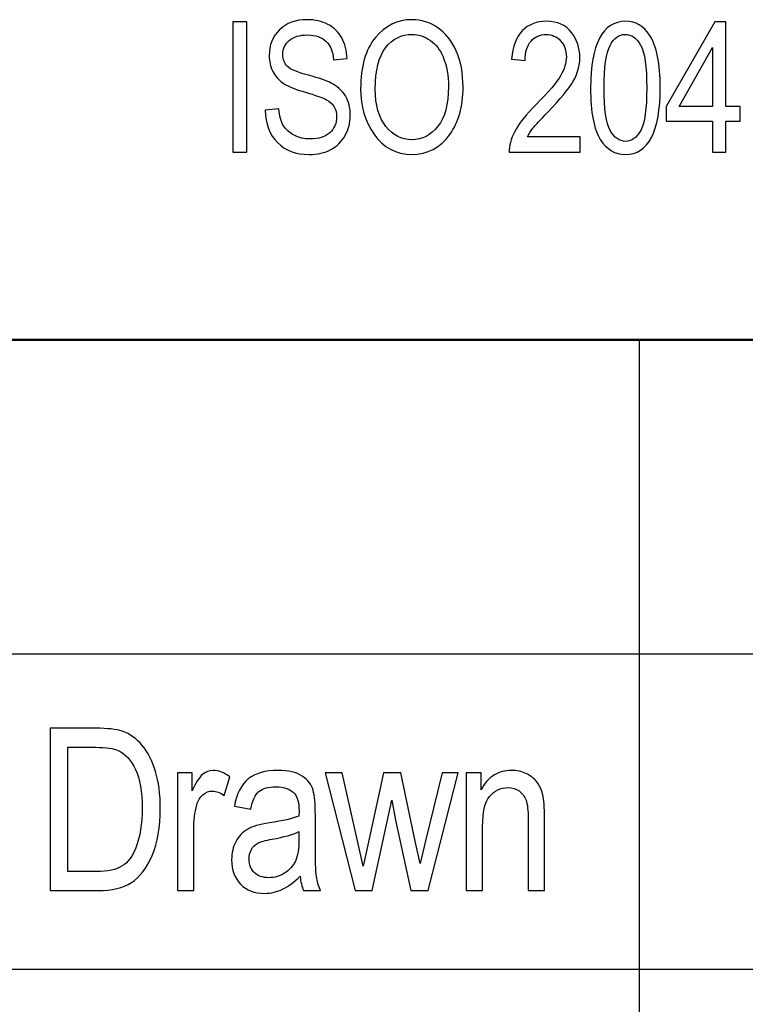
# Model space of a CAD drawing. Header units: centimetres. Extents: x -94 to 21, y -30 to 196.
# Tile 47 of 143: x 8 to 9.15, y -26.74 to -25.17. Entities that reach past the tile are written whole.
import ezdxf

# ---------------------------------------------------------------- set-up
doc = ezdxf.new("R2010")
doc.units = ezdxf.units.CM
doc.header["$MEASUREMENT"] = 0
doc.layers.add('Ebene 1', color=7, linetype='Continuous')

msp = doc.modelspace()

# ---------------------------------------------------------------- linework, layer by layer
at = {"layer": 'Ebene 1'}
for points, knots in [([(8.3363, -25.38547), (8.3363, -25.38547), (8.3363, -25.17802), (8.3363, -25.17802), (8.3363, -25.17802), (8.35891, -25.17802), (8.35891, -25.17802), (8.35891, -25.17802), (8.35891, -25.38547), (8.35891, -25.38547), (8.35891, -25.38547), (8.3363, -25.38547), (8.3363, -25.38547)], [0, 0, 0, 0, 0.25, 0.25, 0.25, 0.5, 0.5, 0.5, 0.75, 0.75, 0.75, 1, 1, 1, 1]), ([(8.38791, -25.31854), (8.38791, -25.31854), (8.40935, -25.31651), (8.40935, -25.31651), (8.41046, -25.32791), (8.41302, -25.3368), (8.41703, -25.34317), (8.42104, -25.34954), (8.42673, -25.35466), (8.43417, -25.35853), (8.44161, -25.36239), (8.45001, -25.36432), (8.45929, -25.36432), (8.47267, -25.36432), (8.48305, -25.36104), (8.49044, -25.35452), (8.49782, -25.34795), (8.50149, -25.33945), (8.50149, -25.32902), (8.50149, -25.32289), (8.50014, -25.31758), (8.49744, -25.31299), (8.49478, -25.30845), (8.49073, -25.30468), (8.48527, -25.30179), (8.47986, -25.29884), (8.46813, -25.29474), (8.45011, -25.28947), (8.43407, -25.28474), (8.42268, -25.27996), (8.41587, -25.27518), (8.40906, -25.27035), (8.40375, -25.26422), (8.39998, -25.25683), (8.39617, -25.24944), (8.39428, -25.24104), (8.39428, -25.23172), (8.39428, -25.21492), (8.39969, -25.2012), (8.41056, -25.19053), (8.42137, -25.17986), (8.43601, -25.17455), (8.45435, -25.17455), (8.46702, -25.17455), (8.47807, -25.17706), (8.48754, -25.18203), (8.497, -25.18705), (8.50434, -25.19425), (8.50961, -25.20357), (8.51482, -25.21289), (8.51762, -25.2239), (8.51801, -25.23655), (8.51801, -25.23655), (8.49657, -25.23858), (8.49657, -25.23858), (8.49546, -25.2251), (8.4914, -25.21511), (8.48445, -25.20864), (8.47754, -25.20212), (8.46779, -25.19888), (8.45522, -25.19888), (8.44248, -25.19888), (8.43277, -25.20173), (8.42606, -25.20743), (8.41935, -25.21313), (8.41601, -25.22047), (8.41601, -25.2295), (8.41601, -25.2379), (8.41848, -25.24442), (8.4234, -25.24901), (8.42828, -25.25364), (8.43934, -25.25828), (8.45653, -25.26296), (8.47334, -25.2675), (8.48512, -25.27151), (8.49193, -25.27484), (8.50232, -25.2801), (8.51014, -25.28701), (8.51535, -25.29565), (8.52062, -25.3043), (8.52322, -25.31458), (8.52322, -25.32656), (8.52322, -25.33844), (8.52042, -25.34925), (8.51487, -25.35901), (8.50932, -25.36881), (8.50174, -25.3762), (8.49217, -25.38132), (8.48261, -25.38639), (8.47112, -25.38895), (8.45759, -25.38895), (8.43658, -25.38895), (8.41983, -25.38262), (8.40737, -25.36997), (8.39486, -25.35732), (8.38839, -25.34018), (8.38791, -25.31854)], [0, 0, 0, 0, 0.03125, 0.03125, 0.03125, 0.0625, 0.0625, 0.0625, 0.09375, 0.09375, 0.09375, 0.125, 0.125, 0.125, 0.15625, 0.15625, 0.15625, 0.1875, 0.1875, 0.1875, 0.21875, 0.21875, 0.21875, 0.25, 0.25, 0.25, 0.28125, 0.28125, 0.28125, 0.3125, 0.3125, 0.3125, 0.34375, 0.34375, 0.34375, 0.375, 0.375, 0.375, 0.40625, 0.40625, 0.40625, 0.4375, 0.4375, 0.4375, 0.46875, 0.46875, 0.46875, 0.5, 0.5, 0.5, 0.53125, 0.53125, 0.53125, 0.5625, 0.5625, 0.5625, 0.59375, 0.59375, 0.59375, 0.625, 0.625, 0.625, 0.65625, 0.65625, 0.65625, 0.6875, 0.6875, 0.6875, 0.71875, 0.71875, 0.71875, 0.75, 0.75, 0.75, 0.78125, 0.78125, 0.78125, 0.8125, 0.8125, 0.8125, 0.84375, 0.84375, 0.84375, 0.875, 0.875, 0.875, 0.90625, 0.90625, 0.90625, 0.9375, 0.9375, 0.9375, 0.96875, 0.96875, 0.96875, 1, 1, 1, 1]), ([(8.53963, -25.2845), (8.53963, -25.24915), (8.5474, -25.22201), (8.563, -25.20304), (8.57856, -25.18406), (8.59797, -25.17455), (8.6212, -25.17455), (8.63622, -25.17455), (8.64988, -25.1788), (8.66224, -25.18725), (8.6746, -25.19575), (8.68441, -25.20806), (8.69165, -25.22424), (8.69886, -25.24036), (8.70248, -25.25963), (8.70248, -25.28194), (8.70248, -25.31265), (8.69548, -25.33766), (8.68151, -25.35698), (8.66611, -25.37828), (8.64597, -25.38895), (8.62105, -25.38895), (8.59594, -25.38895), (8.57576, -25.37803), (8.56044, -25.35616), (8.54658, -25.33636), (8.53963, -25.31251), (8.53963, -25.2845)], [0, 0, 0, 0, 0.1111111, 0.1111111, 0.1111111, 0.2222222, 0.2222222, 0.2222222, 0.3333333, 0.3333333, 0.3333333, 0.4444444, 0.4444444, 0.4444444, 0.5555556, 0.5555556, 0.5555556, 0.6666667, 0.6666667, 0.6666667, 0.7777778, 0.7777778, 0.7777778, 0.8888889, 0.8888889, 0.8888889, 1, 1, 1, 1]), ([(8.8884, -25.36113), (8.8884, -25.36113), (8.8884, -25.38547), (8.8884, -25.38547), (8.8884, -25.38547), (8.77568, -25.38547), (8.77568, -25.38547), (8.77539, -25.37557), (8.77839, -25.36446), (8.78467, -25.3522), (8.79094, -25.33998), (8.80248, -25.3255), (8.8192, -25.30879), (8.83876, -25.28933), (8.85155, -25.27426), (8.85759, -25.26364), (8.86363, -25.25297), (8.86667, -25.24307), (8.86667, -25.23389), (8.86667, -25.22332), (8.86358, -25.21467), (8.8574, -25.20801), (8.85122, -25.20135), (8.84359, -25.19801), (8.83451, -25.19801), (8.82475, -25.19801), (8.81679, -25.20159), (8.81056, -25.20878), (8.80432, -25.21598), (8.80118, -25.22631), (8.80118, -25.23974), (8.80118, -25.23974), (8.77974, -25.23713), (8.77974, -25.23713), (8.78124, -25.21723), (8.78689, -25.20226), (8.79669, -25.19222), (8.80644, -25.18218), (8.8193, -25.17715), (8.83528, -25.17715), (8.85267, -25.17715), (8.8658, -25.183), (8.87473, -25.19468), (8.88367, -25.20642), (8.88811, -25.2197), (8.88811, -25.23462), (8.88811, -25.2478), (8.88463, -25.26045), (8.87763, -25.27257), (8.87063, -25.28474), (8.8573, -25.30092), (8.83774, -25.32115), (8.82524, -25.3339), (8.81717, -25.34259), (8.81355, -25.34723), (8.80987, -25.35186), (8.80693, -25.3565), (8.80466, -25.36113), (8.80466, -25.36113), (8.8884, -25.36113), (8.8884, -25.36113)], [0, 0, 0, 0, 0.05, 0.05, 0.05, 0.1, 0.1, 0.1, 0.15, 0.15, 0.15, 0.2, 0.2, 0.2, 0.25, 0.25, 0.25, 0.3, 0.3, 0.3, 0.35, 0.35, 0.35, 0.4, 0.4, 0.4, 0.45, 0.45, 0.45, 0.5, 0.5, 0.5, 0.55, 0.55, 0.55, 0.6, 0.6, 0.6, 0.65, 0.65, 0.65, 0.7, 0.7, 0.7, 0.75, 0.75, 0.75, 0.8, 0.8, 0.8, 0.85, 0.85, 0.85, 0.9, 0.9, 0.9, 0.95, 0.95, 0.95, 1, 1, 1, 1]), ([(8.90526, -25.2831), (8.90526, -25.24833), (8.90995, -25.22197), (8.91931, -25.20405), (8.92869, -25.18614), (8.9425, -25.17715), (8.96075, -25.17715), (8.97693, -25.17715), (8.98968, -25.1844), (8.999, -25.19893), (9.0103, -25.21651), (9.01595, -25.24456), (9.01595, -25.2831), (9.01595, -25.31772), (9.01131, -25.34404), (9.00199, -25.362), (8.99267, -25.37997), (8.97881, -25.38895), (8.96046, -25.38895), (8.94429, -25.38895), (8.93106, -25.38103), (8.92071, -25.36519), (8.91043, -25.34935), (8.90526, -25.32197), (8.90526, -25.2831)], [0, 0, 0, 0, 0.125, 0.125, 0.125, 0.25, 0.25, 0.25, 0.375, 0.375, 0.375, 0.5, 0.5, 0.5, 0.625, 0.625, 0.625, 0.75, 0.75, 0.75, 0.875, 0.875, 0.875, 1, 1, 1, 1]), ([(9.09917, -25.38547), (9.09917, -25.38547), (9.09917, -25.33593), (9.09917, -25.33593), (9.09917, -25.33593), (9.02557, -25.33593), (9.02557, -25.33593), (9.02557, -25.33593), (9.02557, -25.31246), (9.02557, -25.31246), (9.02557, -25.31246), (9.1026, -25.17802), (9.1026, -25.17802), (9.1026, -25.17802), (9.12003, -25.17802), (9.12003, -25.17802), (9.12003, -25.17802), (9.12003, -25.31246), (9.12003, -25.31246), (9.12003, -25.31246), (9.14321, -25.31246), (9.14321, -25.31246), (9.14321, -25.31246), (9.14321, -25.33593), (9.14321, -25.33593), (9.14321, -25.33593), (9.12003, -25.33593), (9.12003, -25.33593), (9.12003, -25.33593), (9.12003, -25.38547), (9.12003, -25.38547), (9.12003, -25.38547), (9.09917, -25.38547), (9.09917, -25.38547)], [0, 0, 0, 0, 0.0909091, 0.0909091, 0.0909091, 0.1818182, 0.1818182, 0.1818182, 0.2727273, 0.2727273, 0.2727273, 0.3636364, 0.3636364, 0.3636364, 0.4545455, 0.4545455, 0.4545455, 0.5454545, 0.5454545, 0.5454545, 0.6363636, 0.6363636, 0.6363636, 0.7272727, 0.7272727, 0.7272727, 0.8181818, 0.8181818, 0.8181818, 0.9090909, 0.9090909, 0.9090909, 1, 1, 1, 1]), ([(8.56281, -25.28484), (8.56281, -25.31043), (8.56846, -25.33023), (8.57977, -25.34433), (8.59102, -25.35843), (8.60478, -25.36548), (8.62091, -25.36548), (8.63742, -25.36548), (8.65128, -25.35838), (8.66248, -25.34414), (8.67369, -25.32989), (8.67929, -25.30893), (8.67929, -25.28131), (8.67929, -25.26349), (8.67639, -25.24756), (8.67064, -25.23351), (8.6662, -25.22279), (8.65954, -25.21414), (8.65061, -25.20772), (8.64167, -25.20125), (8.63192, -25.19801), (8.62134, -25.19801), (8.60435, -25.19801), (8.59034, -25.20506), (8.57933, -25.21921), (8.56831, -25.23336), (8.56281, -25.25524), (8.56281, -25.28484)], [0, 0, 0, 0, 0.1111111, 0.1111111, 0.1111111, 0.2222222, 0.2222222, 0.2222222, 0.3333333, 0.3333333, 0.3333333, 0.4444444, 0.4444444, 0.4444444, 0.5555556, 0.5555556, 0.5555556, 0.6666667, 0.6666667, 0.6666667, 0.7777778, 0.7777778, 0.7777778, 0.8888889, 0.8888889, 0.8888889, 1, 1, 1, 1]), ([(8.9267, -25.28305), (8.9267, -25.31676), (8.92995, -25.3394), (8.93637, -25.35085), (8.94279, -25.36234), (8.95105, -25.36809), (8.96109, -25.36809), (8.97061, -25.36809), (8.97852, -25.36229), (8.98495, -25.35065), (8.99132, -25.33902), (8.99451, -25.31651), (8.99451, -25.28305), (8.99451, -25.2492), (8.99127, -25.2266), (8.98485, -25.21516), (8.97843, -25.20371), (8.97007, -25.19801), (8.95984, -25.19801), (8.95042, -25.19801), (8.94255, -25.20381), (8.93622, -25.21545), (8.9299, -25.22708), (8.9267, -25.24959), (8.9267, -25.28305)], [0, 0, 0, 0, 0.125, 0.125, 0.125, 0.25, 0.25, 0.25, 0.375, 0.375, 0.375, 0.5, 0.5, 0.5, 0.625, 0.625, 0.625, 0.75, 0.75, 0.75, 0.875, 0.875, 0.875, 1, 1, 1, 1]), ([(9.09917, -25.31246), (9.09917, -25.31246), (9.09917, -25.21892), (9.09917, -25.21892), (9.09917, -25.21892), (9.04624, -25.31246), (9.04624, -25.31246), (9.04624, -25.31246), (9.09917, -25.31246), (9.09917, -25.31246)], [0, 0, 0, 0, 0.3333333, 0.3333333, 0.3333333, 0.6666667, 0.6666667, 0.6666667, 1, 1, 1, 1]), ([(8.04612, -26.56019), (8.04612, -26.56019), (8.04612, -26.30188), (8.04612, -26.30188), (8.04612, -26.30188), (8.11918, -26.30188), (8.11918, -26.30188), (8.13722, -26.30188), (8.15099, -26.30344), (8.16037, -26.30663), (8.1727, -26.31072), (8.18334, -26.31829), (8.19242, -26.32918), (8.20144, -26.34012), (8.20847, -26.35389), (8.21353, -26.37049), (8.21858, -26.38714), (8.2211, -26.40686), (8.2211, -26.42965), (8.2211, -26.45887), (8.21683, -26.48371), (8.20823, -26.50409), (8.1997, -26.52447), (8.18869, -26.5389), (8.17522, -26.54744), (8.16181, -26.55592), (8.14426, -26.56019), (8.12255, -26.56019), (8.12255, -26.56019), (8.04612, -26.56019), (8.04612, -26.56019)], [0, 0, 0, 0, 0.1, 0.1, 0.1, 0.2, 0.2, 0.2, 0.3, 0.3, 0.3, 0.4, 0.4, 0.4, 0.5, 0.5, 0.5, 0.6, 0.6, 0.6, 0.7, 0.7, 0.7, 0.8, 0.8, 0.8, 0.9, 0.9, 0.9, 1, 1, 1, 1]), ([(8.07427, -26.52989), (8.07427, -26.52989), (8.1193, -26.52989), (8.1193, -26.52989), (8.13746, -26.52989), (8.15123, -26.52694), (8.16061, -26.52099), (8.16999, -26.51503), (8.17721, -26.50547), (8.1822, -26.49231), (8.18887, -26.47475), (8.19224, -26.45376), (8.19224, -26.42929), (8.19224, -26.40301), (8.18869, -26.38239), (8.1816, -26.36742), (8.1745, -26.35239), (8.16542, -26.34235), (8.15424, -26.33729), (8.14678, -26.33387), (8.13488, -26.33218), (8.11858, -26.33218), (8.11858, -26.33218), (8.07427, -26.33218), (8.07427, -26.33218), (8.07427, -26.33218), (8.07427, -26.52989), (8.07427, -26.52989)], [0, 0, 0, 0, 0.1111111, 0.1111111, 0.1111111, 0.2222222, 0.2222222, 0.2222222, 0.3333333, 0.3333333, 0.3333333, 0.4444444, 0.4444444, 0.4444444, 0.5555556, 0.5555556, 0.5555556, 0.6666667, 0.6666667, 0.6666667, 0.7777778, 0.7777778, 0.7777778, 0.8888889, 0.8888889, 0.8888889, 1, 1, 1, 1]), ([(8.24821, -26.56019), (8.24821, -26.56019), (8.24821, -26.37295), (8.24821, -26.37295), (8.24821, -26.37295), (8.27166, -26.37295), (8.27166, -26.37295), (8.27166, -26.37295), (8.27166, -26.40163), (8.27166, -26.40163), (8.27768, -26.38846), (8.28316, -26.37974), (8.28815, -26.37542), (8.29314, -26.37115), (8.29873, -26.36898), (8.30498, -26.36898), (8.31364, -26.36898), (8.32254, -26.37235), (8.33156, -26.37908), (8.33156, -26.37908), (8.3229, -26.40867), (8.3229, -26.40867), (8.31641, -26.4041), (8.31015, -26.40181), (8.30402, -26.40181), (8.29849, -26.40181), (8.29344, -26.40374), (8.28887, -26.40764), (8.28424, -26.41149), (8.28099, -26.4169), (8.27913, -26.42382), (8.27581, -26.4359), (8.27419, -26.44871), (8.27419, -26.46236), (8.27419, -26.46236), (8.27419, -26.56019), (8.27419, -26.56019), (8.27419, -26.56019), (8.24821, -26.56019), (8.24821, -26.56019)], [0, 0, 0, 0, 0.0769231, 0.0769231, 0.0769231, 0.1538462, 0.1538462, 0.1538462, 0.2307692, 0.2307692, 0.2307692, 0.3076923, 0.3076923, 0.3076923, 0.3846154, 0.3846154, 0.3846154, 0.4615385, 0.4615385, 0.4615385, 0.5384615, 0.5384615, 0.5384615, 0.6153846, 0.6153846, 0.6153846, 0.6923077, 0.6923077, 0.6923077, 0.7692308, 0.7692308, 0.7692308, 0.8461538, 0.8461538, 0.8461538, 0.9230769, 0.9230769, 0.9230769, 1, 1, 1, 1]), ([(8.44343, -26.53716), (8.43472, -26.54624), (8.4257, -26.55303), (8.41632, -26.5576), (8.40688, -26.56223), (8.39714, -26.56452), (8.38703, -26.56452), (8.37104, -26.56452), (8.35829, -26.55971), (8.34879, -26.55003), (8.33923, -26.54041), (8.33448, -26.52742), (8.33448, -26.51107), (8.33448, -26.50024), (8.33671, -26.49068), (8.34122, -26.48232), (8.34567, -26.47397), (8.3518, -26.46741), (8.35956, -26.46272), (8.36731, -26.45803), (8.3791, -26.45454), (8.39485, -26.45232), (8.41602, -26.44931), (8.43159, -26.44571), (8.44145, -26.4415), (8.44145, -26.4415), (8.44163, -26.43338), (8.44163, -26.43338), (8.44163, -26.42051), (8.43935, -26.41149), (8.43478, -26.40626), (8.42834, -26.39875), (8.41842, -26.39496), (8.40507, -26.39496), (8.39299, -26.39496), (8.38397, -26.39748), (8.37795, -26.40247), (8.372, -26.40746), (8.36761, -26.4169), (8.36479, -26.43067), (8.36479, -26.43067), (8.33881, -26.42598), (8.33881, -26.42598), (8.34248, -26.40608), (8.34981, -26.39165), (8.36094, -26.38257), (8.37206, -26.37349), (8.388, -26.36898), (8.40868, -26.36898), (8.42479, -26.36898), (8.43742, -26.37199), (8.44662, -26.37806), (8.45576, -26.38407), (8.46159, -26.39159), (8.464, -26.40049), (8.4664, -26.40945), (8.46761, -26.42244), (8.46761, -26.43957), (8.46761, -26.43957), (8.46761, -26.48184), (8.46761, -26.48184), (8.46761, -26.51143), (8.46815, -26.53007), (8.46929, -26.53776), (8.47037, -26.5454), (8.4726, -26.55291), (8.4759, -26.56019), (8.4759, -26.56019), (8.44885, -26.56019), (8.44885, -26.56019), (8.44608, -26.55376), (8.44428, -26.54606), (8.44343, -26.53716)], [0, 0, 0, 0, 0.0416667, 0.0416667, 0.0416667, 0.0833333, 0.0833333, 0.0833333, 0.125, 0.125, 0.125, 0.1666667, 0.1666667, 0.1666667, 0.2083333, 0.2083333, 0.2083333, 0.25, 0.25, 0.25, 0.2916667, 0.2916667, 0.2916667, 0.3333333, 0.3333333, 0.3333333, 0.375, 0.375, 0.375, 0.4166667, 0.4166667, 0.4166667, 0.4583333, 0.4583333, 0.4583333, 0.5, 0.5, 0.5, 0.5416667, 0.5416667, 0.5416667, 0.5833333, 0.5833333, 0.5833333, 0.625, 0.625, 0.625, 0.6666667, 0.6666667, 0.6666667, 0.7083333, 0.7083333, 0.7083333, 0.75, 0.75, 0.75, 0.7916667, 0.7916667, 0.7916667, 0.8333333, 0.8333333, 0.8333333, 0.875, 0.875, 0.875, 0.9166667, 0.9166667, 0.9166667, 0.9583333, 0.9583333, 0.9583333, 1, 1, 1, 1]), ([(8.53077, -26.56019), (8.53077, -26.56019), (8.48345, -26.37295), (8.48345, -26.37295), (8.48345, -26.37295), (8.51021, -26.37295), (8.51021, -26.37295), (8.51021, -26.37295), (8.5348, -26.481), (8.5348, -26.481), (8.5348, -26.481), (8.54388, -26.52123), (8.54388, -26.52123), (8.54388, -26.52123), (8.55188, -26.48262), (8.55188, -26.48262), (8.55188, -26.48262), (8.57593, -26.37295), (8.57593, -26.37295), (8.57593, -26.37295), (8.60347, -26.37295), (8.60347, -26.37295), (8.60347, -26.37295), (8.62632, -26.48148), (8.62632, -26.48148), (8.62632, -26.48148), (8.63407, -26.51726), (8.63407, -26.51726), (8.63407, -26.51726), (8.64291, -26.48112), (8.64291, -26.48112), (8.64291, -26.48112), (8.66913, -26.37295), (8.66913, -26.37295), (8.66913, -26.37295), (8.69451, -26.37295), (8.69451, -26.37295), (8.69451, -26.37295), (8.64676, -26.56019), (8.64676, -26.56019), (8.64676, -26.56019), (8.61952, -26.56019), (8.61952, -26.56019), (8.61952, -26.56019), (8.59481, -26.44811), (8.59481, -26.44811), (8.59481, -26.44811), (8.58898, -26.41624), (8.58898, -26.41624), (8.58898, -26.41624), (8.55819, -26.56019), (8.55819, -26.56019), (8.55819, -26.56019), (8.53077, -26.56019), (8.53077, -26.56019)], [0, 0, 0, 0, 0.0555556, 0.0555556, 0.0555556, 0.1111111, 0.1111111, 0.1111111, 0.1666667, 0.1666667, 0.1666667, 0.2222222, 0.2222222, 0.2222222, 0.2777778, 0.2777778, 0.2777778, 0.3333333, 0.3333333, 0.3333333, 0.3888889, 0.3888889, 0.3888889, 0.4444444, 0.4444444, 0.4444444, 0.5, 0.5, 0.5, 0.5555556, 0.5555556, 0.5555556, 0.6111111, 0.6111111, 0.6111111, 0.6666667, 0.6666667, 0.6666667, 0.7222222, 0.7222222, 0.7222222, 0.7777778, 0.7777778, 0.7777778, 0.8333333, 0.8333333, 0.8333333, 0.8888889, 0.8888889, 0.8888889, 0.9444444, 0.9444444, 0.9444444, 1, 1, 1, 1]), ([(8.70755, -26.56019), (8.70755, -26.56019), (8.70755, -26.37295), (8.70755, -26.37295), (8.70755, -26.37295), (8.731, -26.37295), (8.731, -26.37295), (8.731, -26.37295), (8.731, -26.39977), (8.731, -26.39977), (8.73665, -26.38943), (8.74351, -26.38173), (8.75162, -26.37662), (8.7598, -26.37151), (8.76912, -26.36898), (8.77964, -26.36898), (8.78788, -26.36898), (8.79546, -26.37061), (8.80243, -26.37385), (8.80941, -26.37704), (8.815, -26.38125), (8.81927, -26.38648), (8.82354, -26.39171), (8.82673, -26.3985), (8.82883, -26.40686), (8.83093, -26.41516), (8.83202, -26.42797), (8.83202, -26.44522), (8.83202, -26.44522), (8.83202, -26.56019), (8.83202, -26.56019), (8.83202, -26.56019), (8.80604, -26.56019), (8.80604, -26.56019), (8.80604, -26.56019), (8.80604, -26.44643), (8.80604, -26.44643), (8.80604, -26.43266), (8.8049, -26.42262), (8.80255, -26.4163), (8.80021, -26.40999), (8.79654, -26.40506), (8.79155, -26.40157), (8.78656, -26.39814), (8.78085, -26.3964), (8.77423, -26.3964), (8.76185, -26.3964), (8.75199, -26.40103), (8.74459, -26.41029), (8.73719, -26.41961), (8.73353, -26.43548), (8.73353, -26.45803), (8.73353, -26.45803), (8.73353, -26.56019), (8.73353, -26.56019), (8.73353, -26.56019), (8.70755, -26.56019), (8.70755, -26.56019)], [0, 0, 0, 0, 0.0526316, 0.0526316, 0.0526316, 0.1052632, 0.1052632, 0.1052632, 0.1578947, 0.1578947, 0.1578947, 0.2105263, 0.2105263, 0.2105263, 0.2631579, 0.2631579, 0.2631579, 0.3157895, 0.3157895, 0.3157895, 0.3684211, 0.3684211, 0.3684211, 0.4210526, 0.4210526, 0.4210526, 0.4736842, 0.4736842, 0.4736842, 0.5263158, 0.5263158, 0.5263158, 0.5789474, 0.5789474, 0.5789474, 0.6315789, 0.6315789, 0.6315789, 0.6842105, 0.6842105, 0.6842105, 0.7368421, 0.7368421, 0.7368421, 0.7894737, 0.7894737, 0.7894737, 0.8421053, 0.8421053, 0.8421053, 0.8947368, 0.8947368, 0.8947368, 0.9473684, 0.9473684, 0.9473684, 1, 1, 1, 1]), ([(8.44145, -26.46639), (8.43195, -26.47108), (8.41776, -26.47505), (8.39894, -26.4783), (8.388, -26.48016), (8.38036, -26.48232), (8.37603, -26.48473), (8.37164, -26.48713), (8.36827, -26.49056), (8.36587, -26.49495), (8.36346, -26.49934), (8.36226, -26.50445), (8.36226, -26.51022), (8.36226, -26.51912), (8.36503, -26.52628), (8.37056, -26.53163), (8.37609, -26.53698), (8.38373, -26.53963), (8.39347, -26.53963), (8.40279, -26.53963), (8.41121, -26.53722), (8.41878, -26.53241), (8.42636, -26.5276), (8.43207, -26.52117), (8.4358, -26.51311), (8.43959, -26.50511), (8.44145, -26.49339), (8.44145, -26.47799), (8.44145, -26.47799), (8.44145, -26.46639), (8.44145, -26.46639)], [0, 0, 0, 0, 0.1, 0.1, 0.1, 0.2, 0.2, 0.2, 0.3, 0.3, 0.3, 0.4, 0.4, 0.4, 0.5, 0.5, 0.5, 0.6, 0.6, 0.6, 0.7, 0.7, 0.7, 0.8, 0.8, 0.8, 0.9, 0.9, 0.9, 1, 1, 1, 1])]:
    msp.add_open_spline(points, degree=3, knots=knots, dxfattribs=at)
at = {"layer": 'Ebene 1', "lineweight": 50}
msp.add_open_spline([(1.98279, -25.6839), (1.98279, -25.6839), (20.28137, -25.6839), (20.28137, -25.6839)], degree=3, dxfattribs=at)
at = {"layer": 'Ebene 1', "lineweight": 25}
for points in [[(8.98261, -25.6839), (8.98261, -25.6839), (8.98261, -27.68415), (8.98261, -27.68415)], [(7.98142, -26.18343), (7.98142, -26.18343), (12.48146, -26.18343), (12.48146, -26.18343)], [(7.98142, -26.68508), (7.98142, -26.68508), (12.48146, -26.68508), (12.48146, -26.68508)]]:
    msp.add_open_spline(points, degree=3, dxfattribs=at)

doc.saveas('drawing.dxf')
